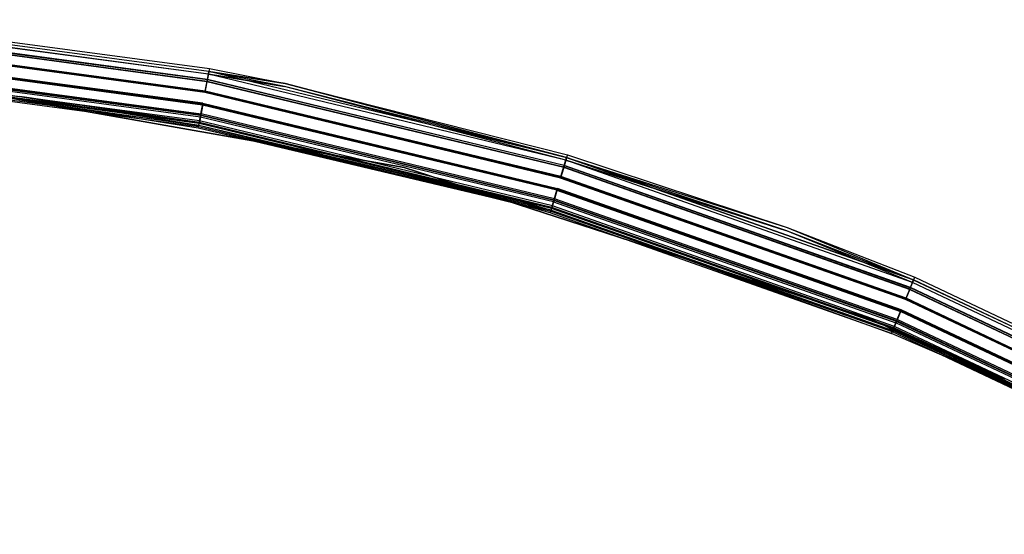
# Model space of a CAD drawing. Extents: x 3 to 49, y 3 to 103.
# Tile 69 of 101: x 29.04 to 35.35, y 45.6 to 48.9. Entities that reach past the tile are written whole.
import ezdxf

# ---------------------------------------------------------------- set-up
doc = ezdxf.new("R2010")
doc.units = 0
doc.header["$LTSCALE"] = 2.54
doc.layers.get('0').update_dxf_attribs({"linetype": 'CONTINUOUS'})

# ---------------------------------------------------------------- blocks, each defined once
blk = doc.blocks.new('HOTEL-MOOD-11782-11790_STL')
at = {"color": 0}
for p, q in [((30.2507, 48.57, 152.7795), (27.9119, 48.8836, 152.7795)), ((30.2507, 48.57, 152.7795), (27.9119, 48.8836, 152.7795)), ((30.2506, 48.5693, 122.6863), (27.9119, 48.8829, 122.6863)), ((30.2506, 48.5693, 152.6949), (27.9119, 48.8829, 152.6949)), ((30.2506, 48.5693, 122.6863), (27.9119, 48.8829, 122.6863)), ((30.2506, 48.5693, 152.6949), (27.9119, 48.8829, 152.6949)), ((30.2508, 48.5706, 122.6042), (27.912, 48.8842, 122.6042)), ((30.2508, 48.5706, 122.6042), (27.912, 48.8842, 122.6042)), ((27.9135, 48.9028, 122.6863), (30.2543, 48.589, 122.6863)), ((27.9135, 48.9028, 152.6949), (30.2543, 48.589, 152.6949)), ((27.9135, 48.9028, 122.6863), (30.2543, 48.589, 122.6863)), ((27.9135, 48.9028, 152.6949), (30.2543, 48.589, 152.6949)), ((30.2385, 48.5046, 152.8317), (27.9065, 48.8172, 152.8317)), ((30.2385, 48.5046, 152.8317), (27.9065, 48.8172, 152.8317)), ((30.2389, 48.5068, 122.5541), (27.9067, 48.8194, 122.5541)), ((30.2389, 48.5068, 122.5541), (27.9067, 48.8194, 122.5541)), ((30.2408, 48.5168, 152.8474), (27.9075, 48.8297, 152.8474)), ((30.2408, 48.5168, 152.8474), (27.9075, 48.8297, 152.8474)), ((30.2412, 48.519, 122.5385), (27.9077, 48.8319, 122.5385)), ((30.2412, 48.519, 122.5385), (27.9077, 48.8319, 122.5385)), ((30.2475, 48.5529, 122.6129), (27.9105, 48.8662, 122.6129)), ((30.2475, 48.5529, 122.6129), (27.9105, 48.8662, 122.6129)), ((30.2474, 48.5523, 152.7708), (27.9105, 48.8656, 152.7708)), ((30.2474, 48.5523, 152.7708), (27.9105, 48.8656, 152.7708)), ((30.2256, 48.4356, 152.8656), (27.9008, 48.7473, 152.8656)), ((30.2256, 48.4356, 152.8656), (27.9008, 48.7473, 152.8656)), ((30.2264, 48.44, 152.8851), (27.9011, 48.7517, 152.8851)), ((30.2264, 48.44, 152.8851), (27.9011, 48.7517, 152.8851)), ((30.2264, 48.4401, 122.5214), (27.9012, 48.7519, 122.5214)), ((30.2264, 48.4401, 122.5214), (27.9012, 48.7519, 122.5214)), ((30.2273, 48.4445, 122.5019), (27.9015, 48.7563, 122.5019)), ((30.2273, 48.4445, 122.5019), (27.9015, 48.7563, 122.5019)), ((30.2105, 48.3547, 152.8851), (27.8941, 48.6652, 152.8851)), ((30.2105, 48.3547, 152.8851), (27.8941, 48.6652, 152.8851)), ((30.2113, 48.359, 152.8656), (27.8944, 48.6697, 152.8656)), ((30.2113, 48.359, 152.8656), (27.8944, 48.6697, 152.8656)), ((30.2118, 48.3618, 122.5019), (27.8946, 48.6725, 122.5019)), ((30.2118, 48.3618, 122.5019), (27.8946, 48.6725, 122.5019)), ((30.2126, 48.3662, 122.5214), (27.895, 48.6769, 122.5214)), ((30.2126, 48.3662, 122.5214), (27.895, 48.6769, 122.5214)), ((30.1915, 48.2534, 122.6129), (27.8856, 48.5626, 122.6129)), ((30.1915, 48.2534, 122.6129), (27.8856, 48.5626, 122.6129)), ((30.1961, 48.2778, 152.8475), (27.8877, 48.5873, 152.8475)), ((30.1961, 48.2778, 152.8475), (27.8877, 48.5873, 152.8475)), ((30.1979, 48.2873, 122.5385), (27.8885, 48.5969, 122.5385)), ((30.1979, 48.2873, 122.5385), (27.8885, 48.5969, 122.5385)), ((30.1984, 48.29, 152.8319), (27.8887, 48.5997, 152.8319)), ((30.1984, 48.29, 152.8319), (27.8887, 48.5997, 152.8319)), ((27.8895, 48.6093, 122.5541), (30.2002, 48.2995, 122.5541)), ((27.8895, 48.6093, 122.5541), (30.2002, 48.2995, 122.5541)), ((30.2408, 48.5168, 152.8474), (30.2507, 48.57, 152.7795)), ((30.2408, 48.5168, 152.8474), (30.2507, 48.57, 152.7795)), ((30.2412, 48.519, 122.5385), (30.2508, 48.5706, 122.6042)), ((30.2412, 48.519, 122.5385), (30.2508, 48.5706, 122.6042)), ((30.2506, 48.5693, 152.6949), (30.2474, 48.5523, 152.7708)), ((30.2506, 48.5693, 152.6949), (30.2474, 48.5523, 152.7708)), ((30.2475, 48.5529, 122.6129), (30.2506, 48.5693, 122.6863)), ((30.2475, 48.5529, 122.6129), (30.2506, 48.5693, 122.6863)), ((30.7353, 48.4733, 122.6863), (30.2506, 48.5693, 122.6863)), ((30.7353, 48.4733, 152.6949), (30.2506, 48.5693, 152.6949)), ((30.2506, 48.5693, 152.6949), (30.2506, 48.5693, 122.6863)), ((30.7353, 48.4733, 122.6863), (30.2506, 48.5693, 122.6863)), ((30.2506, 48.5693, 152.6949), (30.2506, 48.5693, 122.6863)), ((30.7353, 48.4733, 152.6949), (30.2506, 48.5693, 152.6949)), ((30.2543, 48.589, 152.6949), (30.2507, 48.57, 152.7795)), ((30.2543, 48.589, 152.6949), (30.2507, 48.57, 152.7795)), ((30.2507, 48.57, 152.7795), (30.7394, 48.4929, 152.6949)), ((32.5449, 48.0176, 152.7795), (30.2507, 48.57, 152.7795)), ((32.5449, 48.0176, 152.7795), (30.2507, 48.57, 152.7795)), ((30.2507, 48.57, 152.7795), (30.7394, 48.4929, 152.6949)), ((30.2543, 48.589, 122.6863), (30.2508, 48.5706, 122.6042)), ((30.2543, 48.589, 122.6863), (30.2508, 48.5706, 122.6042)), ((30.7394, 48.4929, 122.6863), (30.2508, 48.5706, 122.6042)), ((30.7394, 48.4929, 122.6863), (30.2508, 48.5706, 122.6042)), ((32.545, 48.0182, 122.6042), (30.2508, 48.5706, 122.6042)), ((32.545, 48.0182, 122.6042), (30.2508, 48.5706, 122.6042)), ((30.2543, 48.589, 122.6863), (30.7394, 48.4929, 122.6863)), ((30.2543, 48.589, 152.6949), (30.2543, 48.589, 122.6863)), ((30.2543, 48.589, 152.6949), (30.2543, 48.589, 122.6863)), ((30.2543, 48.589, 152.6949), (30.7394, 48.4929, 152.6949)), ((30.2543, 48.589, 122.6863), (30.7394, 48.4929, 122.6863)), ((30.2543, 48.589, 152.6949), (30.7394, 48.4929, 152.6949)), ((27.8826, 48.526, 122.6863), (30.1848, 48.2173, 122.6863)), ((27.8826, 48.526, 122.6863), (30.1848, 48.2173, 122.6863)), ((30.1861, 48.2245, 152.7797), (27.8832, 48.5333, 152.7797)), ((30.1861, 48.2245, 152.7797), (27.8832, 48.5333, 152.7797)), ((27.8833, 48.5339, 152.6951), (29.0387, 48.4091, 152.6951)), ((27.8833, 48.5339, 152.6951), (29.0387, 48.4091, 152.6951)), ((30.1882, 48.2357, 122.6042), (27.8842, 48.5446, 122.6042)), ((30.1882, 48.2357, 122.6042), (27.8842, 48.5446, 122.6042)), ((30.1885, 48.237, 122.6863), (27.8843, 48.5459, 122.6863)), ((30.1885, 48.237, 122.6863), (27.8843, 48.5459, 122.6863)), ((30.1895, 48.2422, 152.771), (27.8847, 48.5512, 152.771)), ((27.8847, 48.5512, 152.771), (29.0387, 48.4091, 152.6951)), ((30.1895, 48.2422, 152.771), (27.8847, 48.5512, 152.771)), ((27.8847, 48.5512, 152.771), (29.0387, 48.4091, 152.6951)), ((31.5035, 47.9544, 122.7154), (28.4005, 48.5015, 122.7154)), ((28.4005, 48.5015, 122.6954), (31.5035, 47.9544, 122.6954)), ((31.5035, 47.9544, 122.7154), (28.4005, 48.5015, 122.7154)), ((28.4005, 48.5015, 122.6954), (31.5035, 47.9544, 122.6954)), ((30.2385, 48.5046, 152.8317), (30.2256, 48.4356, 152.8656)), ((30.2385, 48.5046, 152.8317), (30.2256, 48.4356, 152.8656)), ((30.2264, 48.44, 152.8851), (30.2408, 48.5168, 152.8474)), ((30.2264, 48.44, 152.8851), (30.2408, 48.5168, 152.8474)), ((30.2264, 48.4401, 122.5214), (30.2389, 48.5068, 122.5541)), ((30.2264, 48.4401, 122.5214), (30.2389, 48.5068, 122.5541)), ((30.2273, 48.4445, 122.5019), (30.2412, 48.519, 122.5385)), ((30.2273, 48.4445, 122.5019), (30.2412, 48.519, 122.5385)), ((30.2474, 48.5523, 152.7708), (30.2385, 48.5046, 152.8317)), ((30.2474, 48.5523, 152.7708), (30.2385, 48.5046, 152.8317)), ((32.526, 47.9538, 152.8317), (30.2385, 48.5046, 152.8317)), ((32.526, 47.9538, 152.8317), (30.2385, 48.5046, 152.8317)), ((30.2389, 48.5068, 122.5541), (30.2475, 48.5529, 122.6129)), ((30.2389, 48.5068, 122.5541), (30.2475, 48.5529, 122.6129)), ((32.5266, 47.9559, 122.5541), (30.2389, 48.5068, 122.5541)), ((32.5266, 47.9559, 122.5541), (30.2389, 48.5068, 122.5541)), ((32.5295, 47.9658, 152.8474), (30.2408, 48.5168, 152.8474)), ((32.5295, 47.9658, 152.8474), (30.2408, 48.5168, 152.8474)), ((32.5301, 47.9679, 122.5385), (30.2412, 48.519, 122.5385)), ((32.5301, 47.9679, 122.5385), (30.2412, 48.519, 122.5385)), ((32.5397, 48.0004, 152.7708), (30.2474, 48.5523, 152.7708)), ((30.7353, 48.4733, 152.6949), (30.2474, 48.5523, 152.7708)), ((30.7353, 48.4733, 152.6949), (30.2474, 48.5523, 152.7708)), ((32.5397, 48.0004, 152.7708), (30.2474, 48.5523, 152.7708)), ((30.2475, 48.5529, 122.6129), (30.7353, 48.4733, 122.6863)), ((32.5399, 48.0009, 122.6129), (30.2475, 48.5529, 122.6129)), ((32.5399, 48.0009, 122.6129), (30.2475, 48.5529, 122.6129)), ((30.2475, 48.5529, 122.6129), (30.7353, 48.4733, 122.6863)), ((32.5061, 47.8865, 152.8656), (30.2256, 48.4356, 152.8656)), ((32.5061, 47.8865, 152.8656), (30.2256, 48.4356, 152.8656)), ((32.5074, 47.8909, 122.5214), (30.2264, 48.4401, 122.5214)), ((32.5074, 47.8909, 122.5214), (30.2264, 48.4401, 122.5214)), ((32.5073, 47.8908, 152.8851), (30.2264, 48.44, 152.8851)), ((32.5073, 47.8908, 152.8851), (30.2264, 48.44, 152.8851)), ((32.5086, 47.8952, 122.5019), (30.2273, 48.4445, 122.5019)), ((32.5086, 47.8952, 122.5019), (30.2273, 48.4445, 122.5019)), ((32.5399, 48.0009, 122.6129), (30.7353, 48.4733, 122.6863)), ((32.5399, 48.0009, 122.6129), (30.7353, 48.4733, 122.6863)), ((32.5447, 48.017, 122.6863), (30.7353, 48.4733, 122.6863)), ((32.5447, 48.017, 152.6949), (30.7353, 48.4733, 152.6949)), ((30.7353, 48.4733, 152.6949), (30.7353, 48.4733, 122.6863)), ((32.5447, 48.017, 122.6863), (30.7353, 48.4733, 122.6863)), ((30.7353, 48.4733, 152.6949), (30.7353, 48.4733, 122.6863)), ((32.5447, 48.017, 152.6949), (30.7353, 48.4733, 152.6949)), ((32.5397, 48.0004, 152.7708), (30.7353, 48.4733, 152.6949)), ((32.5397, 48.0004, 152.7708), (30.7353, 48.4733, 152.6949)), ((30.7394, 48.4929, 122.6863), (32.545, 48.0182, 122.6042)), ((30.7394, 48.4929, 122.6863), (32.545, 48.0182, 122.6042)), ((30.7394, 48.4929, 122.6863), (32.5503, 48.0362, 122.6863)), ((30.7394, 48.4929, 152.6949), (30.7394, 48.4929, 122.6863)), ((30.7394, 48.4929, 152.6949), (30.7394, 48.4929, 122.6863)), ((30.7394, 48.4929, 152.6949), (32.5503, 48.0362, 152.6949)), ((30.7394, 48.4929, 122.6863), (32.5503, 48.0362, 122.6863)), ((32.5449, 48.0176, 152.7795), (30.7394, 48.4929, 152.6949)), ((32.5449, 48.0176, 152.7795), (30.7394, 48.4929, 152.6949)), ((30.7394, 48.4929, 152.6949), (32.5503, 48.0362, 152.6949)), ((30.1826, 48.2054, 152.6951), (29.0361, 48.3893, 152.6951)), ((29.0361, 48.3893, 152.6951), (30.1861, 48.2245, 152.7797)), ((30.1826, 48.2054, 152.6951), (29.0361, 48.3893, 152.6951)), ((29.0361, 48.3893, 152.6951), (30.1861, 48.2245, 152.7797)), ((29.0387, 48.4091, 152.6951), (30.1863, 48.2251, 152.6951)), ((30.1895, 48.2422, 152.771), (29.0387, 48.4091, 152.6951)), ((29.0387, 48.4091, 152.6951), (30.1863, 48.2251, 152.6951)), ((30.1895, 48.2422, 152.771), (29.0387, 48.4091, 152.6951)), ((30.1961, 48.2778, 152.8475), (30.2105, 48.3547, 152.8851)), ((30.1961, 48.2778, 152.8475), (30.2105, 48.3547, 152.8851)), ((30.1979, 48.2873, 122.5385), (30.2118, 48.3618, 122.5019)), ((30.1979, 48.2873, 122.5385), (30.2118, 48.3618, 122.5019)), ((30.2113, 48.359, 152.8656), (30.1984, 48.29, 152.8319)), ((30.2113, 48.359, 152.8656), (30.1984, 48.29, 152.8319)), ((30.2126, 48.3662, 122.5214), (30.2002, 48.2995, 122.5541)), ((30.2126, 48.3662, 122.5214), (30.2002, 48.2995, 122.5541)), ((32.4827, 47.8076, 152.8851), (30.2105, 48.3547, 152.8851)), ((32.4827, 47.8076, 152.8851), (30.2105, 48.3547, 152.8851)), ((32.4839, 47.8118, 152.8656), (30.2113, 48.359, 152.8656)), ((32.4839, 47.8118, 152.8656), (30.2113, 48.359, 152.8656)), ((32.4847, 47.8145, 122.5019), (30.2118, 48.3618, 122.5019)), ((32.4847, 47.8145, 122.5019), (30.2118, 48.3618, 122.5019)), ((30.2126, 48.3662, 122.5214), (32.486, 47.8188, 122.5214)), ((30.2126, 48.3662, 122.5214), (32.486, 47.8188, 122.5214)), ((30.1861, 48.2245, 152.7797), (30.1961, 48.2778, 152.8475)), ((30.1861, 48.2245, 152.7797), (30.1961, 48.2778, 152.8475)), ((30.1863, 48.2251, 152.6951), (30.1895, 48.2422, 152.771)), ((30.1863, 48.2251, 152.6951), (30.1895, 48.2422, 152.771)), ((30.1882, 48.2357, 122.6042), (30.1979, 48.2873, 122.5385)), ((30.1882, 48.2357, 122.6042), (30.1979, 48.2873, 122.5385)), ((30.1885, 48.237, 122.6863), (30.1915, 48.2534, 122.6129)), ((30.1885, 48.237, 122.6863), (30.1915, 48.2534, 122.6129)), ((30.1984, 48.29, 152.8319), (30.1895, 48.2422, 152.771)), ((30.1984, 48.29, 152.8319), (30.1895, 48.2422, 152.771)), ((32.4502, 47.6979, 152.771), (30.1895, 48.2422, 152.771)), ((32.2636, 47.7341, 152.6951), (30.1895, 48.2422, 152.771)), ((32.4502, 47.6979, 152.771), (30.1895, 48.2422, 152.771)), ((32.2636, 47.7341, 152.6951), (30.1895, 48.2422, 152.771)), ((30.1915, 48.2534, 122.6129), (30.2002, 48.2995, 122.5541)), ((30.1915, 48.2534, 122.6129), (30.2002, 48.2995, 122.5541)), ((32.4534, 47.7088, 122.6129), (30.1915, 48.2534, 122.6129)), ((32.4534, 47.7088, 122.6129), (30.1915, 48.2534, 122.6129)), ((32.4605, 47.7326, 152.8475), (30.1961, 48.2778, 152.8475)), ((32.4605, 47.7326, 152.8475), (30.1961, 48.2778, 152.8475)), ((32.4632, 47.7418, 122.5385), (30.1979, 48.2873, 122.5385)), ((32.4632, 47.7418, 122.5385), (30.1979, 48.2873, 122.5385)), ((32.464, 47.7445, 152.8319), (30.1984, 48.29, 152.8319)), ((32.464, 47.7445, 152.8319), (30.1984, 48.29, 152.8319)), ((32.4668, 47.7538, 122.5541), (30.2002, 48.2995, 122.5541)), ((32.4668, 47.7538, 122.5541), (30.2002, 48.2995, 122.5541)), ((30.1826, 48.2054, 152.6951), (30.1861, 48.2245, 152.7797)), ((30.1826, 48.2054, 152.6951), (30.1861, 48.2245, 152.7797)), ((32.2581, 47.7149, 152.6951), (30.1826, 48.2054, 152.6951)), ((32.4451, 47.6806, 152.7797), (30.1826, 48.2054, 152.6951)), ((32.2581, 47.7149, 152.6951), (30.1826, 48.2054, 152.6951)), ((32.4451, 47.6806, 152.7797), (30.1826, 48.2054, 152.6951)), ((30.1848, 48.2173, 122.6863), (30.1882, 48.2357, 122.6042)), ((30.1848, 48.2173, 122.6863), (30.1882, 48.2357, 122.6042)), ((30.1848, 48.2173, 122.6863), (32.443, 47.6736, 122.6863)), ((30.1848, 48.2173, 122.6863), (32.443, 47.6736, 122.6863)), ((32.4451, 47.6806, 152.7797), (30.1861, 48.2245, 152.7797)), ((32.4451, 47.6806, 152.7797), (30.1861, 48.2245, 152.7797)), ((30.1863, 48.2251, 152.6951), (32.2581, 47.7149, 152.6951)), ((30.1863, 48.2251, 152.6951), (32.2636, 47.7341, 152.6951)), ((30.1863, 48.2251, 152.6951), (32.2581, 47.7149, 152.6951)), ((30.1863, 48.2251, 152.6951), (32.2636, 47.7341, 152.6951)), ((32.4483, 47.6915, 122.6042), (30.1882, 48.2357, 122.6042)), ((32.4483, 47.6915, 122.6042), (30.1882, 48.2357, 122.6042)), ((32.4487, 47.6928, 122.6863), (30.1885, 48.237, 122.6863)), ((32.4487, 47.6928, 122.6863), (30.1885, 48.237, 122.6863)), ((32.5397, 48.0004, 152.7708), (32.526, 47.9538, 152.8317)), ((32.5397, 48.0004, 152.7708), (32.526, 47.9538, 152.8317)), ((32.5266, 47.9559, 122.5541), (32.5399, 48.0009, 122.6129)), ((32.5266, 47.9559, 122.5541), (32.5399, 48.0009, 122.6129)), ((32.5295, 47.9658, 152.8474), (32.5449, 48.0176, 152.7795)), ((32.5295, 47.9658, 152.8474), (32.5449, 48.0176, 152.7795)), ((32.5301, 47.9679, 122.5385), (32.545, 48.0182, 122.6042)), ((32.5301, 47.9679, 122.5385), (32.545, 48.0182, 122.6042)), ((32.5447, 48.017, 152.6949), (32.5397, 48.0004, 152.7708)), ((32.5447, 48.017, 152.6949), (32.5397, 48.0004, 152.7708)), ((34.7632, 47.2156, 152.7708), (32.5397, 48.0004, 152.7708)), ((33.9514, 47.5506, 152.6949), (32.5397, 48.0004, 152.7708)), ((33.9514, 47.5506, 152.6949), (32.5397, 48.0004, 152.7708)), ((34.7632, 47.2156, 152.7708), (32.5397, 48.0004, 152.7708)), ((32.5447, 48.017, 122.6863), (32.5399, 48.0009, 122.6129)), ((32.5447, 48.017, 122.6863), (32.5399, 48.0009, 122.6129)), ((32.5399, 48.0009, 122.6129), (33.9514, 47.5506, 122.6863)), ((34.7634, 47.2162, 122.6129), (32.5399, 48.0009, 122.6129)), ((34.7634, 47.2162, 122.6129), (32.5399, 48.0009, 122.6129)), ((32.5399, 48.0009, 122.6129), (33.9514, 47.5506, 122.6863)), ((33.9514, 47.5506, 122.6863), (32.5447, 48.017, 122.6863)), ((33.9514, 47.5506, 152.6949), (32.5447, 48.017, 152.6949)), ((32.5447, 48.017, 152.6949), (32.5447, 48.017, 122.6863)), ((33.9514, 47.5506, 122.6863), (32.5447, 48.017, 122.6863)), ((32.5447, 48.017, 152.6949), (32.5447, 48.017, 122.6863)), ((33.9514, 47.5506, 152.6949), (32.5447, 48.017, 152.6949)), ((32.5503, 48.0362, 152.6949), (32.5449, 48.0176, 152.7795)), ((32.5503, 48.0362, 152.6949), (32.5449, 48.0176, 152.7795)), ((32.5449, 48.0176, 152.7795), (33.9583, 47.5694, 152.6949)), ((32.5449, 48.0176, 152.7795), (33.9583, 47.5694, 152.6949)), ((32.5449, 48.0176, 152.7795), (34.77, 47.2323, 152.7795)), ((32.5449, 48.0176, 152.7795), (34.77, 47.2323, 152.7795)), ((32.5503, 48.0362, 122.6863), (32.545, 48.0182, 122.6042)), ((32.5503, 48.0362, 122.6863), (32.545, 48.0182, 122.6042)), ((34.7703, 47.2328, 122.6042), (32.545, 48.0182, 122.6042)), ((32.545, 48.0182, 122.6042), (33.9583, 47.5694, 122.6863)), ((32.545, 48.0182, 122.6042), (33.9583, 47.5694, 122.6863)), ((34.7703, 47.2328, 122.6042), (32.545, 48.0182, 122.6042)), ((32.5503, 48.0362, 122.6863), (33.9583, 47.5694, 122.6863)), ((32.5503, 48.0362, 152.6949), (32.5503, 48.0362, 122.6863)), ((32.5503, 48.0362, 152.6949), (32.5503, 48.0362, 122.6863)), ((32.5503, 48.0362, 152.6949), (33.9583, 47.5694, 152.6949)), ((32.5503, 48.0362, 122.6863), (33.9583, 47.5694, 122.6863)), ((32.5503, 48.0362, 152.6949), (33.9583, 47.5694, 152.6949)), ((34.5, 46.9808, 122.7154), (31.5035, 47.9544, 122.7154)), ((31.5035, 47.9544, 122.6954), (34.5, 46.9808, 122.6954)), ((31.5035, 47.9544, 122.7154), (31.5035, 47.9544, 122.6954)), ((34.5, 46.9808, 122.7154), (31.5035, 47.9544, 122.7154)), ((31.5035, 47.9544, 122.6954), (34.5, 46.9808, 122.6954)), ((31.5035, 47.9544, 122.7154), (31.5035, 47.9544, 122.6954)), ((32.526, 47.9538, 152.8317), (32.5061, 47.8865, 152.8656)), ((32.526, 47.9538, 152.8317), (32.5061, 47.8865, 152.8656)), ((32.5073, 47.8908, 152.8851), (32.5295, 47.9658, 152.8474)), ((32.5073, 47.8908, 152.8851), (32.5295, 47.9658, 152.8474)), ((32.5074, 47.8909, 122.5214), (32.5266, 47.9559, 122.5541)), ((32.5074, 47.8909, 122.5214), (32.5266, 47.9559, 122.5541)), ((32.5086, 47.8952, 122.5019), (32.5301, 47.9679, 122.5385)), ((32.5086, 47.8952, 122.5019), (32.5301, 47.9679, 122.5385)), ((34.7447, 47.1708, 152.8317), (32.526, 47.9538, 152.8317)), ((34.7447, 47.1708, 152.8317), (32.526, 47.9538, 152.8317)), ((34.7455, 47.1728, 122.5541), (32.5266, 47.9559, 122.5541)), ((34.7455, 47.1728, 122.5541), (32.5266, 47.9559, 122.5541)), ((32.5295, 47.9658, 152.8474), (34.7494, 47.1823, 152.8474)), ((32.5295, 47.9658, 152.8474), (34.7494, 47.1823, 152.8474)), ((34.7503, 47.1843, 122.5385), (32.5301, 47.9679, 122.5385)), ((34.7503, 47.1843, 122.5385), (32.5301, 47.9679, 122.5385)), ((34.718, 47.1059, 152.8656), (32.5061, 47.8865, 152.8656)), ((34.718, 47.1059, 152.8656), (32.5061, 47.8865, 152.8656)), ((32.5073, 47.8908, 152.8851), (34.7197, 47.11, 152.8851)), ((32.5073, 47.8908, 152.8851), (34.7197, 47.11, 152.8851)), ((32.5074, 47.8909, 122.5214), (34.7197, 47.1101, 122.5214)), ((32.5074, 47.8909, 122.5214), (34.7197, 47.1101, 122.5214)), ((34.7214, 47.1143, 122.5019), (32.5086, 47.8952, 122.5019)), ((34.7214, 47.1143, 122.5019), (32.5086, 47.8952, 122.5019)), ((32.4605, 47.7326, 152.8475), (32.4827, 47.8076, 152.8851)), ((32.4605, 47.7326, 152.8475), (32.4827, 47.8076, 152.8851)), ((32.4632, 47.7418, 122.5385), (32.4847, 47.8145, 122.5019)), ((32.4632, 47.7418, 122.5385), (32.4847, 47.8145, 122.5019)), ((32.4839, 47.8118, 152.8656), (32.464, 47.7445, 152.8319)), ((32.4839, 47.8118, 152.8656), (32.464, 47.7445, 152.8319)), ((32.4668, 47.7538, 122.5541), (32.486, 47.8188, 122.5214)), ((32.4668, 47.7538, 122.5541), (32.486, 47.8188, 122.5214)), ((32.4827, 47.8076, 152.8851), (34.6866, 47.0298, 152.8851)), ((32.4827, 47.8076, 152.8851), (34.6866, 47.0298, 152.8851)), ((34.6883, 47.0339, 152.8656), (32.4839, 47.8118, 152.8656)), ((34.6883, 47.0339, 152.8656), (32.4839, 47.8118, 152.8656)), ((34.6894, 47.0365, 122.5019), (32.4847, 47.8145, 122.5019)), ((34.6894, 47.0365, 122.5019), (32.4847, 47.8145, 122.5019)), ((34.6911, 47.0406, 122.5214), (32.486, 47.8188, 122.5214)), ((34.6911, 47.0406, 122.5214), (32.486, 47.8188, 122.5214)), ((32.4483, 47.6915, 122.6042), (32.4632, 47.7418, 122.5385)), ((32.4483, 47.6915, 122.6042), (32.4632, 47.7418, 122.5385)), ((32.464, 47.7445, 152.8319), (32.4502, 47.6979, 152.771)), ((32.464, 47.7445, 152.8319), (32.4502, 47.6979, 152.771)), ((32.4534, 47.7088, 122.6129), (32.4668, 47.7538, 122.5541)), ((32.4534, 47.7088, 122.6129), (32.4668, 47.7538, 122.5541)), ((34.6605, 46.9664, 122.5385), (32.4632, 47.7418, 122.5385)), ((34.6605, 46.9664, 122.5385), (32.4632, 47.7418, 122.5385)), ((34.6615, 46.9689, 152.8319), (32.464, 47.7445, 152.8319)), ((34.6615, 46.9689, 152.8319), (32.464, 47.7445, 152.8319)), ((34.6652, 46.9779, 122.5541), (32.4668, 47.7538, 122.5541)), ((34.6652, 46.9779, 122.5541), (32.4668, 47.7538, 122.5541)), ((32.4396, 47.662, 152.6951), (32.2581, 47.7149, 152.6951)), ((32.4396, 47.662, 152.6951), (32.2581, 47.7149, 152.6951)), ((32.4451, 47.6806, 152.7797), (32.2581, 47.7149, 152.6951)), ((32.4451, 47.6806, 152.7797), (32.2581, 47.7149, 152.6951)), ((32.2636, 47.7341, 152.6951), (32.4453, 47.6812, 152.6951)), ((32.2636, 47.7341, 152.6951), (32.4453, 47.6812, 152.6951)), ((32.2636, 47.7341, 152.6951), (32.4502, 47.6979, 152.771)), ((32.2636, 47.7341, 152.6951), (32.4502, 47.6979, 152.771)), ((32.4396, 47.662, 152.6951), (32.4451, 47.6806, 152.7797)), ((32.4396, 47.662, 152.6951), (32.4451, 47.6806, 152.7797)), ((32.443, 47.6736, 122.6863), (32.4483, 47.6915, 122.6042)), ((32.443, 47.6736, 122.6863), (32.4483, 47.6915, 122.6042)), ((32.443, 47.6736, 122.6863), (34.6334, 46.9005, 122.6863)), ((32.443, 47.6736, 122.6863), (34.6334, 46.9005, 122.6863)), ((32.4451, 47.6806, 152.7797), (32.4605, 47.7326, 152.8475)), ((32.4451, 47.6806, 152.7797), (32.4605, 47.7326, 152.8475)), ((32.4451, 47.6806, 152.7797), (34.6362, 46.9073, 152.7797)), ((32.4451, 47.6806, 152.7797), (34.6362, 46.9073, 152.7797)), ((32.4453, 47.6812, 152.6951), (32.4502, 47.6979, 152.771)), ((32.4453, 47.6812, 152.6951), (32.4502, 47.6979, 152.771)), ((32.4453, 47.6812, 152.6951), (34.6288, 46.8894, 152.6951)), ((32.4453, 47.6812, 152.6951), (34.6288, 46.8894, 152.6951)), ((32.4453, 47.6812, 152.6951), (34.6364, 46.9079, 152.6951)), ((32.4453, 47.6812, 152.6951), (34.6364, 46.9079, 152.6951)), ((34.6405, 46.9179, 122.6042), (32.4483, 47.6915, 122.6042)), ((34.6405, 46.9179, 122.6042), (32.4483, 47.6915, 122.6042)), ((32.4487, 47.6928, 122.6863), (32.4534, 47.7088, 122.6129)), ((32.4487, 47.6928, 122.6863), (32.4534, 47.7088, 122.6129)), ((34.641, 46.919, 122.6863), (32.4487, 47.6928, 122.6863)), ((34.641, 46.919, 122.6863), (32.4487, 47.6928, 122.6863)), ((34.643, 46.924, 152.771), (32.4502, 47.6979, 152.771)), ((34.643, 46.924, 152.771), (32.4502, 47.6979, 152.771)), ((34.6474, 46.9345, 122.6129), (32.4534, 47.7088, 122.6129)), ((34.6474, 46.9345, 122.6129), (32.4534, 47.7088, 122.6129)), ((32.4605, 47.7326, 152.8475), (34.6568, 46.9574, 152.8475)), ((32.4605, 47.7326, 152.8475), (34.6568, 46.9574, 152.8475)), ((34.6288, 46.8894, 152.6951), (32.4396, 47.662, 152.6951)), ((34.6288, 46.8894, 152.6951), (32.4396, 47.662, 152.6951)), ((34.7634, 47.2162, 122.6129), (33.9514, 47.5506, 122.6863)), ((34.7698, 47.2317, 122.6863), (33.9514, 47.5506, 122.6863)), ((34.7634, 47.2162, 122.6129), (33.9514, 47.5506, 122.6863)), ((34.7698, 47.2317, 152.6949), (33.9514, 47.5506, 152.6949)), ((33.9514, 47.5506, 152.6949), (33.9514, 47.5506, 122.6863)), ((34.7698, 47.2317, 122.6863), (33.9514, 47.5506, 122.6863)), ((33.9514, 47.5506, 152.6949), (33.9514, 47.5506, 122.6863)), ((34.7698, 47.2317, 152.6949), (33.9514, 47.5506, 152.6949)), ((34.7632, 47.2156, 152.7708), (33.9514, 47.5506, 152.6949)), ((34.7632, 47.2156, 152.7708), (33.9514, 47.5506, 152.6949)), ((33.9583, 47.5694, 122.6863), (34.7703, 47.2328, 122.6042)), ((33.9583, 47.5694, 122.6863), (34.7774, 47.2502, 122.6863)), ((33.9583, 47.5694, 122.6863), (34.7703, 47.2328, 122.6042)), ((33.9583, 47.5694, 152.6949), (33.9583, 47.5694, 122.6863)), ((33.9583, 47.5694, 152.6949), (33.9583, 47.5694, 122.6863)), ((33.9583, 47.5694, 152.6949), (34.7774, 47.2502, 152.6949)), ((33.9583, 47.5694, 122.6863), (34.7774, 47.2502, 122.6863)), ((33.9583, 47.5694, 152.6949), (34.7774, 47.2502, 152.6949)), ((33.9583, 47.5694, 152.6949), (34.77, 47.2323, 152.7795)), ((33.9583, 47.5694, 152.6949), (34.77, 47.2323, 152.7795)), ((34.7494, 47.1823, 152.8474), (34.77, 47.2323, 152.7795)), ((34.7494, 47.1823, 152.8474), (34.77, 47.2323, 152.7795)), ((34.7503, 47.1843, 122.5385), (34.7703, 47.2328, 122.6042)), ((34.7503, 47.1843, 122.5385), (34.7703, 47.2328, 122.6042)), ((34.7698, 47.2317, 152.6949), (34.7632, 47.2156, 152.7708)), ((34.7698, 47.2317, 152.6949), (34.7632, 47.2156, 152.7708)), ((34.7698, 47.2317, 122.6863), (34.7634, 47.2162, 122.6129)), ((34.7698, 47.2317, 122.6863), (34.7634, 47.2162, 122.6129)), ((36.9024, 46.2217, 122.6863), (34.7698, 47.2317, 122.6863)), ((36.9024, 46.2217, 152.6949), (34.7698, 47.2317, 152.6949)), ((34.7698, 47.2317, 152.6949), (34.7698, 47.2317, 122.6863)), ((36.9024, 46.2217, 122.6863), (34.7698, 47.2317, 122.6863)), ((34.7698, 47.2317, 152.6949), (34.7698, 47.2317, 122.6863)), ((36.9024, 46.2217, 152.6949), (34.7698, 47.2317, 152.6949)), ((34.77, 47.2323, 152.7795), (34.7774, 47.2502, 152.6949)), ((34.77, 47.2323, 152.7795), (34.7774, 47.2502, 152.6949)), ((36.9027, 46.2223, 152.7795), (34.77, 47.2323, 152.7795)), ((36.9027, 46.2223, 152.7795), (34.77, 47.2323, 152.7795)), ((34.7774, 47.2502, 122.6863), (34.7703, 47.2328, 122.6042)), ((34.7774, 47.2502, 122.6863), (34.7703, 47.2328, 122.6042)), ((36.903, 46.2229, 122.6042), (34.7703, 47.2328, 122.6042)), ((36.903, 46.2229, 122.6042), (34.7703, 47.2328, 122.6042)), ((34.7774, 47.2502, 122.6863), (36.9118, 46.2393, 122.6863)), ((34.7774, 47.2502, 152.6949), (34.7774, 47.2502, 122.6863)), ((34.7774, 47.2502, 152.6949), (34.7774, 47.2502, 122.6863)), ((34.7774, 47.2502, 152.6949), (36.9118, 46.2393, 152.6949)), ((34.7774, 47.2502, 122.6863), (36.9118, 46.2393, 122.6863)), ((34.7774, 47.2502, 152.6949), (36.9118, 46.2393, 152.6949)), ((34.7447, 47.1708, 152.8317), (34.718, 47.1059, 152.8656)), ((34.7447, 47.1708, 152.8317), (34.718, 47.1059, 152.8656)), ((34.7197, 47.11, 152.8851), (34.7494, 47.1823, 152.8474)), ((34.7197, 47.11, 152.8851), (34.7494, 47.1823, 152.8474)), ((34.7455, 47.1728, 122.5541), (34.7197, 47.1101, 122.5214)), ((34.7455, 47.1728, 122.5541), (34.7197, 47.1101, 122.5214)), ((34.7214, 47.1143, 122.5019), (34.7503, 47.1843, 122.5385)), ((34.7214, 47.1143, 122.5019), (34.7503, 47.1843, 122.5385)), ((34.7632, 47.2156, 152.7708), (34.7447, 47.1708, 152.8317)), ((34.7632, 47.2156, 152.7708), (34.7447, 47.1708, 152.8317)), ((36.8711, 46.1637, 152.8317), (34.7447, 47.1708, 152.8317)), ((36.8711, 46.1637, 152.8317), (34.7447, 47.1708, 152.8317)), ((34.7455, 47.1728, 122.5541), (34.7634, 47.2162, 122.6129)), ((34.7455, 47.1728, 122.5541), (34.7634, 47.2162, 122.6129)), ((34.7455, 47.1728, 122.5541), (36.8722, 46.1657, 122.5541)), ((34.7455, 47.1728, 122.5541), (36.8722, 46.1657, 122.5541)), ((36.877, 46.1747, 152.8474), (34.7494, 47.1823, 152.8474)), ((36.877, 46.1747, 152.8474), (34.7494, 47.1823, 152.8474)), ((36.8781, 46.1767, 122.5385), (34.7503, 47.1843, 122.5385)), ((36.8781, 46.1767, 122.5385), (34.7503, 47.1843, 122.5385)), ((36.8941, 46.2065, 152.7708), (34.7632, 47.2156, 152.7708)), ((36.8941, 46.2065, 152.7708), (34.7632, 47.2156, 152.7708)), ((36.8944, 46.207, 122.6129), (34.7634, 47.2162, 122.6129)), ((36.8944, 46.207, 122.6129), (34.7634, 47.2162, 122.6129)), ((36.8379, 46.1019, 152.8656), (34.718, 47.1059, 152.8656)), ((36.8379, 46.1019, 152.8656), (34.718, 47.1059, 152.8656)), ((36.8401, 46.106, 122.5214), (34.7197, 47.1101, 122.5214)), ((36.8401, 46.106, 122.5214), (34.7197, 47.1101, 122.5214)), ((36.84, 46.1059, 152.8851), (34.7197, 47.11, 152.8851)), ((36.84, 46.1059, 152.8851), (34.7197, 47.11, 152.8851)), ((36.8422, 46.1099, 122.5019), (34.7214, 47.1143, 122.5019)), ((36.8422, 46.1099, 122.5019), (34.7214, 47.1143, 122.5019)), ((37.332, 45.5995, 122.7154), (34.5, 46.9808, 122.7154)), ((34.5, 46.9808, 122.6954), (37.332, 45.5995, 122.6954)), ((34.5, 46.9808, 122.7154), (34.5, 46.9808, 122.6954)), ((37.332, 45.5995, 122.7154), (34.5, 46.9808, 122.7154)), ((34.5, 46.9808, 122.6954), (37.332, 45.5995, 122.6954)), ((34.5, 46.9808, 122.7154), (34.5, 46.9808, 122.6954)), ((34.6568, 46.9574, 152.8475), (34.6866, 47.0298, 152.8851)), ((34.6568, 46.9574, 152.8475), (34.6866, 47.0298, 152.8851)), ((34.6605, 46.9664, 122.5385), (34.6894, 47.0365, 122.5019)), ((34.6605, 46.9664, 122.5385), (34.6894, 47.0365, 122.5019)), ((34.6883, 47.0339, 152.8656), (34.6615, 46.9689, 152.8319)), ((34.6883, 47.0339, 152.8656), (34.6615, 46.9689, 152.8319)), ((34.6652, 46.9779, 122.5541), (34.6911, 47.0406, 122.5214)), ((34.6652, 46.9779, 122.5541), (34.6911, 47.0406, 122.5214)), ((36.7989, 46.0294, 152.8851), (34.6866, 47.0298, 152.8851)), ((36.7989, 46.0294, 152.8851), (34.6866, 47.0298, 152.8851)), ((36.801, 46.0334, 152.8656), (34.6883, 47.0339, 152.8656)), ((36.801, 46.0334, 152.8656), (34.6883, 47.0339, 152.8656)), ((36.8023, 46.0358, 122.5019), (34.6894, 47.0365, 122.5019)), ((36.8023, 46.0358, 122.5019), (34.6894, 47.0365, 122.5019)), ((36.8044, 46.0397, 122.5214), (34.6911, 47.0406, 122.5214)), ((36.8044, 46.0397, 122.5214), (34.6911, 47.0406, 122.5214)), ((34.6334, 46.9005, 122.6863), (34.6405, 46.9179, 122.6042)), ((34.6334, 46.9005, 122.6863), (34.6405, 46.9179, 122.6042)), ((34.6362, 46.9073, 152.7797), (34.6568, 46.9574, 152.8475)), ((34.6362, 46.9073, 152.7797), (34.6568, 46.9574, 152.8475)), ((34.643, 46.924, 152.771), (34.6364, 46.9079, 152.6951)), ((34.643, 46.924, 152.771), (34.6364, 46.9079, 152.6951)), ((34.6405, 46.9179, 122.6042), (34.6605, 46.9664, 122.5385)), ((34.6405, 46.9179, 122.6042), (34.6605, 46.9664, 122.5385)), ((36.7415, 45.9229, 122.6042), (34.6405, 46.9179, 122.6042)), ((36.7415, 45.9229, 122.6042), (34.6405, 46.9179, 122.6042)), ((34.641, 46.919, 122.6863), (34.6474, 46.9345, 122.6129)), ((34.641, 46.919, 122.6863), (34.6474, 46.9345, 122.6129)), ((36.7421, 45.924, 122.6863), (34.641, 46.919, 122.6863)), ((36.7421, 45.924, 122.6863), (34.641, 46.919, 122.6863)), ((34.6615, 46.9689, 152.8319), (34.643, 46.924, 152.771)), ((34.6615, 46.9689, 152.8319), (34.643, 46.924, 152.771)), ((34.643, 46.924, 152.771), (35.3558, 46.5968, 152.6951)), ((36.7446, 45.9287, 152.771), (34.643, 46.924, 152.771)), ((36.7446, 45.9287, 152.771), (34.643, 46.924, 152.771)), ((34.643, 46.924, 152.771), (35.3558, 46.5968, 152.6951)), ((34.6474, 46.9345, 122.6129), (34.6652, 46.9779, 122.5541)), ((34.6474, 46.9345, 122.6129), (34.6652, 46.9779, 122.5541)), ((36.75, 45.9387, 122.6129), (34.6474, 46.9345, 122.6129)), ((36.75, 45.9387, 122.6129), (34.6474, 46.9345, 122.6129)), ((36.7618, 45.9606, 152.8475), (34.6568, 46.9574, 152.8475)), ((36.7618, 45.9606, 152.8475), (34.6568, 46.9574, 152.8475)), ((36.7664, 45.9691, 122.5385), (34.6605, 46.9664, 122.5385)), ((36.7664, 45.9691, 122.5385), (34.6605, 46.9664, 122.5385)), ((36.7677, 45.9715, 152.8319), (34.6615, 46.9689, 152.8319)), ((36.7677, 45.9715, 152.8319), (34.6615, 46.9689, 152.8319)), ((36.7723, 45.9801, 122.5541), (34.6652, 46.9779, 122.5541)), ((36.7723, 45.9801, 122.5541), (34.6652, 46.9779, 122.5541)), ((34.6288, 46.8894, 152.6951), (34.6362, 46.9073, 152.7797)), ((34.6288, 46.8894, 152.6951), (34.6362, 46.9073, 152.7797)), ((35.3476, 46.5785, 152.6951), (34.6288, 46.8894, 152.6951)), ((35.3476, 46.5785, 152.6951), (34.6288, 46.8894, 152.6951)), ((34.6334, 46.9005, 122.6863), (36.7326, 45.9064, 122.6863)), ((34.6334, 46.9005, 122.6863), (36.7326, 45.9064, 122.6863)), ((35.3476, 46.5785, 152.6951), (34.6362, 46.9073, 152.7797)), ((35.3476, 46.5785, 152.6951), (34.6362, 46.9073, 152.7797)), ((36.7361, 45.9129, 152.7797), (34.6362, 46.9073, 152.7797)), ((36.7361, 45.9129, 152.7797), (34.6362, 46.9073, 152.7797)), ((34.6364, 46.9079, 152.6951), (35.3558, 46.5968, 152.6951)), ((34.6364, 46.9079, 152.6951), (35.3558, 46.5968, 152.6951)), ((36.7269, 45.8958, 152.6951), (35.3476, 46.5785, 152.6951)), ((36.7269, 45.8958, 152.6951), (35.3476, 46.5785, 152.6951)), ((36.7361, 45.9129, 152.7797), (35.3476, 46.5785, 152.6951)), ((36.7361, 45.9129, 152.7797), (35.3476, 46.5785, 152.6951))]:
    blk.add_line(p, q, dxfattribs=at)

msp = doc.modelspace()

# ---------------------------------------------------------------- block references
at = {"color": 0}
msp.add_blockref('HOTEL-MOOD-11782-11790_STL', (0, 0), dxfattribs=at)

doc.saveas('drawing.dxf')
